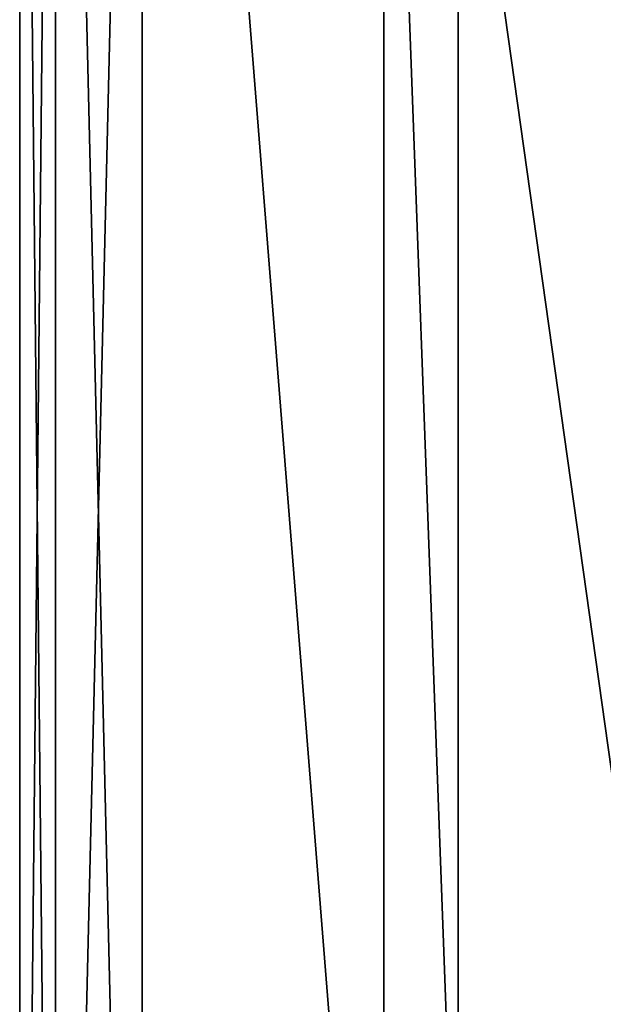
# Model space of a CAD drawing. Header units: metres. Extents: x -205 to 205, y -82 to 82.
# Tile 24 of 256: x -205 to -181, y -20 to 20. Entities that reach past the tile are written whole.
import ezdxf

# ---------------------------------------------------------------- set-up
doc = ezdxf.new("R2010")
doc.units = ezdxf.units.M
doc.layers.add('solid_PRT0003', color=7, linetype='CONTINUOUS')

msp = doc.modelspace()

# ---------------------------------------------------------------- linework, layer by layer
at = {"layer": 'solid_PRT0003'}
for points in [[(-203.535538, -73.535538), (-203.535538, 73.535538), (-200, 75)], [(-200, -75), (-203.535538, -73.535538), (-200, 75)], [(-203.535538, 73.535538, 1.5), (-200, -75, 1.5), (-200, 75, 1.5)], [(-200, -75), (-200, 75), (0, 75)], [(0, -75), (-200, -75), (0, 75)], [(-190.144897, -48.536644, 1.5), (-200, 75, 1.5), (-200, -75, 1.5)], [(-190.144897, -48.536644, 1.5), (-190.144897, 48.536655, 1.5), (-200, 75, 1.5)], [(-205, -70), (-205, 70), (-203.535538, 73.535538)], [(-203.535538, -73.535538), (-205, -70), (-203.535538, 73.535538)], [(-203.535538, 73.535538, 1.5), (-205, 70, 1.5), (-203.535538, -73.535538, 1.5)], [(-203.535538, 73.535538, 1.5), (-203.535538, -73.535538, 1.5), (-200, -75, 1.5)], [(-205, 70, 1.5), (-205, 70), (-205, -70)], [(-205, 70, 1.5), (-205, -70), (-205, -70, 1.5)], [(-205, 70, 1.5), (-205, -70, 1.5), (-203.535538, -73.535538, 1.5)], [(-187.110992, -33.837666, 1.5), (-187.110992, 33.837666, 1.5), (-190.144897, 48.536655, 1.5)], [(-190.144897, -48.536644, 1.5), (-187.110992, -33.837666, 1.5), (-190.144897, 48.536655, 1.5)], [(-178.959885, -24.12355, 1.5), (-178.959885, 24.12355, 1.5), (-187.110992, 33.837666, 1.5)], [(-187.110992, -33.837666, 1.5), (-178.959885, -24.12355, 1.5), (-187.110992, 33.837666, 1.5)]]:
    msp.add_3dface(points, dxfattribs=at)

doc.saveas('drawing.dxf')
